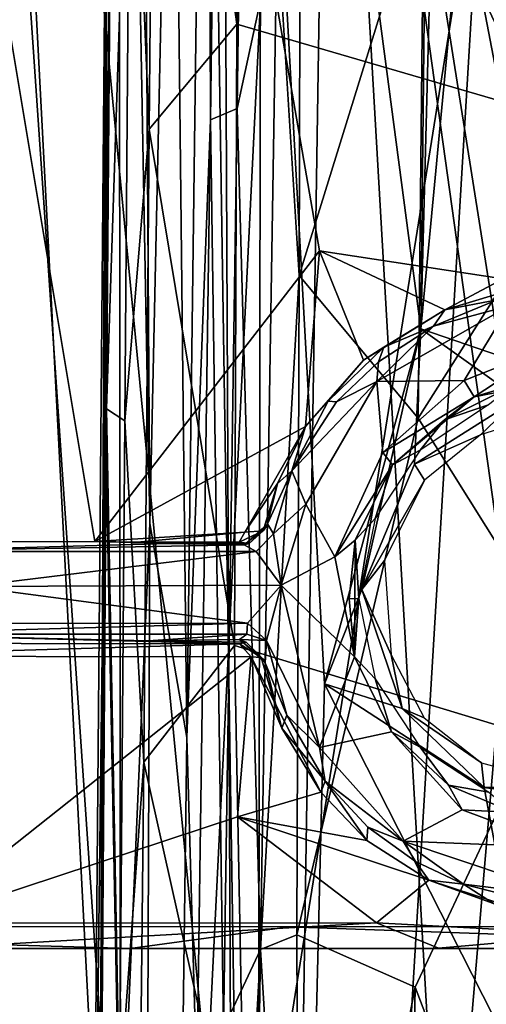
# Model space of a CAD drawing. Header units: millimetres. Extents: x -320 to 320, y -487 to 330.
# Tile 111 of 188: x -24 to -4, y 95 to 137. Entities that reach past the tile are written whole.
import ezdxf

# ---------------------------------------------------------------- set-up
doc = ezdxf.new("R2010")
doc.units = ezdxf.units.MM
doc.layers.add('Layer 01', color=7, linetype='Continuous', true_color=0x000000)

msp = doc.modelspace()

# ---------------------------------------------------------------- linework, layer by layer
at = {"layer": 'Layer 01'}
for points in [[(-17.966, 115.228, 123.154), (-18.584, 210.685, 96.506), (-19.309, 188.25, 96.014)], [(-18.584, 210.685, 96.506), (-17.966, 115.228, 123.154), (-16.975, 160.368, 118.979)], [(-11.093, 180.784, 339.183), (3.115, 193.926, 339.134), (-0.033, -10.322, 339.151)], [(-25.341, 193.342, 339.402), (-15.499, 91.25, 339.246), (-31.073, -8.514, 339.553), (-42.729, 192.817, 339.89)], [(-25.341, 193.342, 339.402), (-11.093, 180.784, 339.183), (-15.499, 91.25, 339.246)], [(-14.948, 188.702, 322.233), (-13.923, -33.21, 322.231), (-23.871, 156.84, 322.37)], [(-14.948, 188.702, 322.233), (-5.798, 174.263, 322.17), (-6.342, 123.563, 322.16)], [(-14.948, 188.702, 322.233), (-6.342, 123.563, 322.16), (-10.471, 108.348, 322.189)], [(-14.948, 188.702, 322.233), (-10.471, 108.348, 322.189), (-13.923, -33.21, 322.231)], [(-19.87, 120.183, 104.556), (-19.224, 86.346, 118.779), (-19.309, 188.25, 96.014)], [(-19.309, 188.25, 96.014), (-19.848, 144.013, 100.105), (-19.87, 120.183, 104.556)], [(-19.224, 86.346, 118.779), (-17.966, 115.228, 123.154), (-19.309, 188.25, 96.014)], [(-30.032, -61.657, 339.526), (-12.987, -9.681, 339.21), (-26.479, 186.662, 339.432), (-32.628, 161.449, 339.591)], [(-29.613, -212.219, 327.52), (-26.46, 186.654, 327.429), (-13.145, 186.984, 327.205), (-13.735, -188.885, 327.217)], [(-12.987, -9.681, 339.21), (-9.924, 186.98, 339.175), (-26.479, 186.662, 339.432)], [(-13.145, 186.984, 327.205), (-2.617, 111.663, 327.148), (-0.08, -210.667, 327.141), (-13.735, -188.885, 327.217)], [(-1.837, 173.73, 327.147), (0.728, 114.539, 327.143), (-13.145, 186.984, 327.205)], [(-13.145, 186.984, 327.205), (0.728, 114.539, 327.143), (-1.601, 114.01, 327.146)], [(-13.145, 186.984, 327.205), (-1.601, 114.01, 327.146), (-2.617, 111.663, 327.148)], [(-2.01, 173.097, 339.147), (-9.924, 186.98, 339.175), (-12.987, -9.681, 339.21)], [(-0.033, -10.322, 339.151), (-15.499, 91.25, 339.246), (-11.093, 180.784, 339.183)], [(-13.573, 180.865, 125.334), (-14.755, 179.061, 124.186), (-15.357, 132.526, 133.612), (-14.214, 133.017, 135.014)], [(-14.214, 133.017, 135.014), (-12.509, 140.961, 134.595), (-13.573, 180.865, 125.334)], [(-15.357, 132.526, 133.612), (-14.755, 179.061, 124.186), (-15.505, 173.542, 123.491)], [(-28.312, -16.423, 389.499), (-14.127, 80, 389.233), (-15.662, 178.677, 389.233), (-33.309, 178.038, 389.619)], [(-14.127, 80, 389.233), (1.632, 178.654, 389.134), (-15.662, 178.677, 389.233)], [(0, -18.999, 389.146), (1.632, 178.654, 389.134), (-14.127, 80, 389.233)], [(-5.798, 174.263, 322.17), (-5.127, 170.055, 322.172), (-6.342, 123.563, 322.16)], [(-16.975, 160.368, 118.979), (-16.372, 106.039, 136.313), (-15.505, 173.542, 123.491)], [(-15.357, 132.526, 133.612), (-15.505, 173.542, 123.491), (-16.372, 106.039, 136.313)], [(-12.987, -9.681, 339.21), (-2.598, 112.412, 339.147), (-2.01, 173.097, 339.147)], [(-19.817, 120.14, 101.062), (-19.848, 144.013, 100.105), (-19.425, 170.604, 95.759)], [(-18.794, 151.18, 97.139), (-19.817, 120.14, 101.062), (-19.425, 170.604, 95.759)], [(-6.342, 123.563, 322.16), (-5.127, 170.055, 322.172), (-2.137, 167.858, 322.15)], [(2.454, 120.559, 322.146), (-6.342, 123.563, 322.16), (-2.137, 167.858, 322.15), (1.111, 167.044, 322.156)], [(-18.794, 151.18, 97.139), (-17.721, 161.891, 95.628), (-17.99, 132.126, 98.851)], [(-17.99, 132.126, 98.851), (-17.721, 161.891, 95.628), (-14.226, 136.627, 98.391)], [(-14.226, 136.627, 98.391), (-17.721, 161.891, 95.628), (-14.08, 153.568, 96.558)], [(-17.966, 115.228, 123.154), (-16.372, 106.039, 136.313), (-16.975, 160.368, 118.979)], [(-20.32, 114.446, 309.433), (-26.218, 149.798, 312.258), (-15.987, 157.507, 312.7), (-10.694, 126.918, 310.274)], [(-15.987, 157.507, 312.7), (-2.722, 157.571, 312.611), (-2.808, 125.708, 310.131), (-10.694, 126.918, 310.274)], [(-13.923, -33.21, 322.231), (-28.516, 11.908, 322.48), (-23.871, 156.84, 322.37)], [(-6.215, 143.115, 135.649), (0.03, 129.97, 138.597), (0.028, 155.42, 133.843)], [(-11.486, 154.077, 132.285), (-12.509, 140.961, 134.595), (-11.555, 125.858, 137.871)], [(-6.215, 143.115, 135.649), (-11.486, 154.077, 132.285), (-11.555, 125.858, 137.871)], [(14.167, 148.318, 97.143), (13.889, 128.427, 99.201), (-14.226, 136.627, 98.391), (-14.08, 153.568, 96.558)], [(-19.038, 119.619, 100.281), (-19.817, 120.14, 101.062), (-18.794, 151.18, 97.139)], [(-19.038, 119.619, 100.281), (-18.794, 151.18, 97.139), (-17.99, 132.126, 98.851)], [(-20.32, 114.446, 309.433), (-31.799, 114.436, 309.678), (-26.218, 149.798, 312.258)], [(-19.848, 144.013, 100.105), (-20.464, 72.149, 105.726), (-19.87, 120.183, 104.556)], [(-20.464, 72.149, 105.726), (-19.848, 144.013, 100.105), (-20.157, 72.191, 104.507)], [(-20.157, 72.191, 104.507), (-19.848, 144.013, 100.105), (-19.817, 120.14, 101.062)], [(-11.555, 125.858, 137.871), (-6.451, 119.731, 139.957), (-6.215, 143.115, 135.649)], [(0.03, 129.97, 138.597), (-6.215, 143.115, 135.649), (-6.451, 119.731, 139.957)], [(-14.214, 133.017, 135.014), (-13.212, 96.959, 142.605), (-12.509, 140.961, 134.595)], [(-12.509, 140.961, 134.595), (-13.212, 96.959, 142.605), (-11.555, 125.858, 137.871)], [(-14.334, 109.992, 100.858), (-17.99, 132.126, 98.851), (-14.226, 136.627, 98.391)], [(13.889, 128.427, 99.201), (13.59, 101.513, 101.53), (-14.334, 109.992, 100.858), (-14.226, 136.627, 98.391)], [(-15.357, 132.526, 133.612), (-14.806, 93.574, 141.997), (-14.214, 133.017, 135.014)], [(-14.806, 93.574, 141.997), (-13.212, 96.959, 142.605), (-14.214, 133.017, 135.014)], [(-15.357, 132.526, 133.612), (-16.372, 106.039, 136.313), (-15.951, 91.197, 140.8)], [(-15.951, 91.197, 140.8), (-14.806, 93.574, 141.997), (-15.357, 132.526, 133.612)], [(-19.038, 119.619, 100.281), (-17.99, 132.126, 98.851), (-18.213, 104.992, 101.263)], [(-17.99, 132.126, 98.851), (-14.334, 109.992, 100.858), (-18.213, 104.992, 101.263)], [(0.019, 109.408, 142.185), (0.03, 129.97, 138.597), (-6.451, 119.731, 139.957)], [(-20.32, 114.446, 309.433), (-10.694, 126.918, 310.274), (-11.286, 119.38, 309.638)], [(-8.794, 122.226, 309.85), (-11.286, 119.38, 309.638), (-10.694, 126.918, 310.274)], [(-10.694, 126.918, 310.274), (-2.808, 125.708, 310.131), (-5.32, 124.388, 310.058)], [(-10.694, 126.918, 310.274), (-5.32, 124.388, 310.058), (-8.794, 122.226, 309.85)], [(-11.555, 125.858, 137.871), (-13.212, 96.959, 142.605), (-11.66, 97.578, 142.969)], [(-11.555, 125.858, 137.871), (-11.66, 97.578, 142.969), (-6.451, 119.731, 139.957)], [(-5.32, 124.388, 310.058), (-2.808, 125.708, 310.131), (-3.082, 125.056, 309.562)], [(-3.063, 124.806, 293.263), (-5.32, 124.388, 310.058), (-3.082, 125.056, 309.562)], [(-4.487, 121.349, 284.762), (-8.232, 121.315, 284.846), (-2.55, 124.55, 285.262)], [(-5.802, 123.686, 286.073), (-2.55, 124.55, 285.262), (-8.232, 121.315, 284.846)], [(-5.32, 124.388, 310.058), (-3.063, 124.806, 293.263), (-5.802, 123.686, 286.073)], [(-2.55, 124.55, 285.262), (-5.802, 123.686, 286.073), (-3.063, 124.806, 293.263)], [(-4.487, 121.349, 284.762), (-2.55, 124.55, 285.262), (-0.73, 122.843, 284.814)], [(-5.32, 124.388, 310.058), (-7.922, 122.783, 303.853), (-8.794, 122.226, 309.85)], [(-5.32, 124.388, 310.058), (-5.802, 123.686, 286.073), (-7.922, 122.783, 303.853)], [(-10.471, 108.348, 322.189), (-6.342, 123.563, 322.16), (-8.872, 112.389, 322.214)], [(-6.62, 117.768, 322.174), (-8.872, 112.389, 322.214), (-6.342, 123.563, 322.16)], [(-8.232, 121.315, 284.846), (-8.157, 122.153, 286.229), (-5.802, 123.686, 286.073)], [(-7.922, 122.783, 303.853), (-5.802, 123.686, 286.073), (-8.157, 122.153, 286.229)], [(-6.62, 117.768, 322.174), (-6.342, 123.563, 322.16), (-2.148, 120.583, 322.144)], [(-6.342, 123.563, 322.16), (2.454, 120.559, 322.146), (-2.148, 120.583, 322.144)], [(-9.964, 120.441, 286.027), (-10.321, 120.464, 302.922), (-7.922, 122.783, 303.853), (-8.157, 122.153, 286.229)], [(-7.922, 122.783, 303.853), (-10.321, 120.464, 302.922), (-8.794, 122.226, 309.85)], [(-4.487, 121.349, 284.762), (-0.73, 122.843, 284.814), (-4.062, 120.653, 285.12)], [(-0.73, 122.843, 284.814), (-0.001, 121.437, 285.266), (-4.062, 120.653, 285.12)], [(-8.794, 122.226, 309.85), (-10.321, 120.464, 302.922), (-11.286, 119.38, 309.638)], [(-8.232, 121.315, 284.846), (-9.964, 120.441, 286.027), (-8.157, 122.153, 286.229)], [(-9.964, 120.441, 286.027), (-8.232, 121.315, 284.846), (-11.876, 117.476, 285.503)], [(-11.876, 117.476, 285.503), (-8.232, 121.315, 284.846), (-11.269, 116.057, 284.406)], [(-10.026, 113.791, 284.131), (-11.269, 116.057, 284.406), (-8.232, 121.315, 284.846), (-7.973, 118.264, 284.57)], [(-7.973, 118.264, 284.57), (-8.232, 121.315, 284.846), (-4.487, 121.349, 284.762)], [(-4.062, 120.653, 285.12), (-7.973, 118.264, 284.57), (-4.487, 121.349, 284.762)], [(-3.443, 120.304, 309.105), (-5.334, 119.665, 292.483), (-2.295, 121.181, 285.822)], [(-4.062, 120.653, 285.12), (-2.295, 121.181, 285.822), (-5.334, 119.665, 292.483)], [(-2.295, 121.181, 285.822), (-4.062, 120.653, 285.12), (-0.001, 121.437, 285.266)], [(-10.321, 120.464, 302.922), (-9.964, 120.441, 286.027), (-11.876, 117.476, 285.503)], [(-10.321, 120.464, 302.922), (-11.876, 117.476, 285.503), (-11.286, 119.38, 309.638)], [(-7.557, 117.732, 285.09), (-7.973, 118.264, 284.57), (-4.062, 120.653, 285.12)], [(-7.557, 117.732, 285.09), (-4.062, 120.653, 285.12), (-5.334, 119.665, 292.483)], [(-3.787, 119.019, 323.046), (-6.62, 117.768, 322.174), (-2.148, 120.583, 322.144)], [(-2.148, 120.583, 322.144), (-0.733, 119.987, 323.057), (-3.787, 119.019, 323.046)], [(-19.87, 120.183, 104.556), (-20.464, 72.149, 105.726), (-20.238, 71.933, 109.668)], [(-19.87, 120.183, 104.556), (-20.238, 71.933, 109.668), (-19.224, 86.346, 118.779)], [(-19.264, 90.604, 102.581), (-20.157, 72.191, 104.507), (-19.817, 120.14, 101.062)], [(-19.264, 90.604, 102.581), (-19.817, 120.14, 101.062), (-19.038, 119.619, 100.281)], [(-6.364, 118.364, 308.952), (-5.334, 119.665, 292.483), (-3.443, 120.304, 309.105)], [(-19.038, 119.619, 100.281), (-18.213, 104.992, 101.263), (-19.264, 90.604, 102.581)], [(-6.451, 119.731, 139.957), (-11.66, 97.578, 142.969), (-6.58, 95.337, 144.118), (0.019, 109.408, 142.185)], [(-6.364, 118.364, 308.952), (-7.557, 117.732, 285.09), (-5.334, 119.665, 292.483)], [(-11.286, 119.38, 309.638), (-13.884, 114.843, 309.395), (-20.32, 114.446, 309.433)], [(-13.884, 114.843, 309.395), (-11.286, 119.38, 309.638), (-12.485, 116.94, 309.058)], [(-12.485, 116.94, 309.058), (-11.286, 119.38, 309.638), (-11.876, 117.476, 285.503)], [(-6.189, 117.08, 323.061), (-6.62, 117.768, 322.174), (-3.787, 119.019, 323.046)], [(-10.026, 113.791, 284.131), (-7.973, 118.264, 284.57), (-7.557, 117.732, 285.09)], [(-7.557, 117.732, 285.09), (-6.364, 118.364, 308.952), (-8.305, 115.441, 308.722)], [(-11.876, 117.476, 285.503), (-12.91, 115.201, 301.605), (-12.485, 116.94, 309.058)], [(-12.91, 115.201, 301.605), (-11.876, 117.476, 285.503), (-12.662, 114.778, 285.055)], [(-12.662, 114.778, 285.055), (-11.876, 117.476, 285.503), (-11.269, 116.057, 284.406)], [(-10.026, 113.791, 284.131), (-7.557, 117.732, 285.09), (-9.155, 114.506, 284.867)], [(-9.155, 114.506, 284.867), (-7.557, 117.732, 285.09), (-8.305, 115.441, 308.722)], [(-8.872, 112.389, 322.214), (-6.62, 117.768, 322.174), (-6.189, 117.08, 323.061)], [(-7.907, 113.637, 323.108), (-8.872, 112.389, 322.214), (-6.189, 117.08, 323.061)], [(-13.884, 114.843, 309.395), (-12.485, 116.94, 309.058), (-13.107, 114.912, 308.906)], [(-13.107, 114.912, 308.906), (-12.485, 116.94, 309.058), (-12.91, 115.201, 301.605)], [(-12.662, 114.778, 285.055), (-11.269, 116.057, 284.406), (-12.333, 112.572, 283.98)], [(-10.026, 113.791, 284.131), (-12.333, 112.572, 283.98), (-11.269, 116.057, 284.406)], [(-9.155, 114.506, 284.867), (-8.305, 115.441, 308.722), (-9, 112, 308.451)], [(-18.503, 114.426, 308.949), (-20.32, 114.446, 309.433), (-13.884, 114.843, 309.395)], [(-18.172, 62.071, 134.327), (-17.966, 115.228, 123.154), (-19.224, 86.346, 118.779)], [(-13.884, 114.843, 309.395), (-14.138, 114.425, 308.91), (-18.503, 114.426, 308.949)], [(-16.96, 61.228, 143.419), (-16.372, 106.039, 136.313), (-17.966, 115.228, 123.154), (-18.172, 62.071, 134.327)], [(-13.107, 114.912, 308.906), (-14.138, 114.425, 308.91), (-13.884, 114.843, 309.395)], [(-13.107, 114.912, 308.906), (-13.701, 114.369, 304.038), (-14.138, 114.425, 308.91)], [(-12.91, 115.201, 301.605), (-13.924, 114.302, 301.611), (-12.963, 115.094, 303.085)], [(-12.662, 114.778, 285.055), (-13.409, 114.026, 285.503), (-13.924, 114.302, 301.611), (-12.91, 115.201, 301.605)], [(-13.701, 114.369, 304.038), (-12.963, 115.094, 303.085), (-13.924, 114.302, 301.611)], [(-13.107, 114.912, 308.906), (-12.963, 115.094, 303.085), (-13.701, 114.369, 304.038)], [(-12.91, 115.201, 301.605), (-12.963, 115.094, 303.085), (-13.107, 114.912, 308.906)], [(-29.474, 114.022, 286.694), (-31.799, 114.436, 309.678), (-20.32, 114.446, 309.433), (-17.144, 114.369, 305.586)], [(-20.32, 114.446, 309.433), (-18.503, 114.426, 308.949), (-17.144, 114.369, 305.586)], [(-14.138, 114.425, 308.91), (-17.144, 114.369, 305.586), (-18.503, 114.426, 308.949)], [(-13.701, 114.369, 304.038), (-17.144, 114.369, 305.586), (-14.138, 114.425, 308.91)], [(-12.662, 114.778, 285.055), (-12.333, 112.572, 283.98), (-13.409, 114.026, 285.503)], [(-9.187, 109.5, 283.812), (-10.026, 113.791, 284.131), (-9.155, 114.506, 284.867)], [(-9.155, 114.506, 284.867), (-9.409, 111.987, 285.074), (-9.187, 109.5, 283.812)], [(-9, 112, 308.451), (-9.409, 111.987, 285.074), (-9.155, 114.506, 284.867)], [(-13.924, 114.302, 301.611), (-29.474, 114.022, 286.694), (-17.144, 114.369, 305.586)], [(-13.924, 114.302, 301.611), (-13.409, 114.026, 285.503), (-29.474, 114.022, 286.694)], [(-25.686, 112.525, 284.83), (-29.474, 114.022, 286.694), (-13.409, 114.026, 285.503)], [(-25.686, 112.525, 284.83), (-13.409, 114.026, 285.503), (-12.333, 112.572, 283.98)], [(-13.701, 114.369, 304.038), (-13.924, 114.302, 301.611), (-17.144, 114.369, 305.586)], [(-10.026, 113.791, 284.131), (-9.187, 109.5, 283.812), (-12.333, 112.572, 283.98)], [(-7.612, 109.592, 323.09), (-8.872, 112.389, 322.214), (-7.907, 113.637, 323.108)], [(-25.686, 112.525, 284.83), (-13.769, 110.943, 284.405), (-31.075, 110.933, 285.75)], [(-25.686, 112.525, 284.83), (-12.333, 112.572, 283.98), (-13.769, 110.943, 284.405)], [(-12.964, 110.207, 284.614), (-13.769, 110.943, 284.405), (-12.333, 112.572, 283.98)], [(-1.267, 109.573, 339.144), (-2.598, 112.412, 339.147), (-12.987, -9.681, 339.21)], [(-12.964, 110.207, 284.614), (-12.333, 112.572, 283.98), (-10.683, 105.62, 283.37)], [(-9.187, 109.5, 283.812), (-10.683, 105.62, 283.37), (-12.333, 112.572, 283.98)], [(-8.872, 112.389, 322.214), (-7.14, 107.284, 322.221), (-10.471, 108.348, 322.189)], [(-7.612, 109.592, 323.09), (-7.14, 107.284, 322.221), (-8.872, 112.389, 322.214)], [(-9, 112, 308.451), (-9.187, 109.5, 283.812), (-9.409, 111.987, 285.074)], [(-9, 112, 308.451), (-8.305, 108.559, 308.18), (-9.187, 109.5, 283.812)], [(-31.075, 110.933, 285.75), (-13.769, 110.943, 284.405), (-30.285, 110.474, 286.655)], [(-13.769, 110.943, 284.405), (-13.799, 110.474, 285.455), (-30.285, 110.474, 286.655)], [(-13.769, 110.943, 284.405), (-12.964, 110.207, 284.614), (-13.799, 110.474, 285.455)], [(-54.3, 110.471, 290.542), (-30.285, 110.474, 286.655), (-14.12, 110.058, 308.401), (-51.561, 110.123, 309.59)], [(-30.285, 110.474, 286.655), (-18.035, 110.19, 301.959), (-14.12, 110.058, 308.401)], [(-13.799, 110.474, 285.455), (-18.035, 110.19, 301.959), (-30.285, 110.474, 286.655)], [(-14.124, 110.243, 298.964), (-18.035, 110.19, 301.959), (-13.799, 110.474, 285.455)], [(-18.035, 110.19, 301.959), (-14.124, 110.243, 298.964), (-13.825, 110.134, 303.796)], [(-13.825, 110.134, 303.796), (-14.12, 110.058, 308.401), (-18.035, 110.19, 301.959)], [(-12.964, 110.207, 284.614), (-14.124, 110.243, 298.964), (-13.799, 110.474, 285.455)], [(-14.124, 110.243, 298.964), (-13.067, 109.371, 302.606), (-13.825, 110.134, 303.796)], [(-13.015, 109.25, 301.351), (-14.124, 110.243, 298.964), (-12.964, 110.207, 284.614)], [(-13.015, 109.25, 301.351), (-13.067, 109.371, 302.606), (-14.124, 110.243, 298.964)], [(-13.015, 109.25, 301.351), (-12.964, 110.207, 284.614), (-12.087, 106.997, 285.326)], [(-12.087, 106.997, 285.326), (-12.964, 110.207, 284.614), (-10.683, 105.62, 283.37)], [(-51.561, 110.123, 309.59), (-14.12, 110.058, 308.401), (-32.08, 109.537, 309.334)], [(-14.12, 110.058, 308.401), (-13.617, 109.505, 308.925), (-32.08, 109.537, 309.334)], [(-18.213, 104.992, 101.263), (-14.334, 109.992, 100.858), (-13.854, 85.481, 102.648)], [(-13.854, 85.481, 102.648), (-14.334, 109.992, 100.858), (13.59, 101.513, 101.53)], [(-13.825, 110.134, 303.796), (-13.189, 109.475, 308.384), (-14.12, 110.058, 308.401)], [(-13.189, 109.475, 308.384), (-13.617, 109.505, 308.925), (-14.12, 110.058, 308.401)], [(-13.825, 110.134, 303.796), (-13.067, 109.371, 302.606), (-13.189, 109.475, 308.384)], [(-32.08, 109.537, 309.334), (-13.617, 109.505, 308.925), (-28.018, 98.08, 308.343)], [(-28.018, 98.08, 308.343), (-13.617, 109.505, 308.925), (-14.198, 102.639, 308.43)], [(-14.198, 102.639, 308.43), (-13.617, 109.505, 308.925), (-10.635, 103.696, 308.416)], [(-12.298, 106.45, 308.112), (-13.617, 109.505, 308.925), (-13.189, 109.475, 308.384)], [(-12.298, 106.45, 308.112), (-10.635, 103.696, 308.416), (-13.617, 109.505, 308.925)], [(-13.189, 109.475, 308.384), (-13.015, 109.25, 301.351), (-12.298, 106.45, 308.112)], [(-13.067, 109.371, 302.606), (-13.015, 109.25, 301.351), (-13.189, 109.475, 308.384)], [(0.065, -109.94, 339.147), (-1.267, 109.573, 339.144), (-12.987, -9.681, 339.21)], [(-10.683, 105.62, 283.37), (-9.187, 109.5, 283.812), (-7.605, 106.285, 283.354)], [(-8.305, 108.559, 308.18), (-7.605, 106.285, 283.354), (-9.187, 109.5, 283.812)], [(-6.2, 106.887, 323.128), (-7.14, 107.284, 322.221), (-7.612, 109.592, 323.09)], [(-0.069, 78.217, 147.199), (0.019, 109.408, 142.185), (-6.58, 95.337, 144.118)], [(-12.087, 106.997, 285.326), (-12.298, 106.45, 308.112), (-13.015, 109.25, 301.351)], [(-6.364, 105.636, 307.95), (-7.605, 106.285, 283.354), (-8.305, 108.559, 308.18)], [(-0.963, 89.634, 322.136), (-13.923, -33.21, 322.231), (-10.471, 108.348, 322.189)], [(-10.471, 108.348, 322.189), (-3.628, 103.905, 322.157), (-0.963, 89.634, 322.136)], [(-7.14, 107.284, 322.221), (-3.628, 103.905, 322.157), (-10.471, 108.348, 322.189)], [(-3.747, 104.955, 323.041), (-3.628, 103.905, 322.157), (-7.14, 107.284, 322.221)], [(-6.2, 106.887, 323.128), (-3.747, 104.955, 323.041), (-7.14, 107.284, 322.221)], [(-12.087, 106.997, 285.326), (-10.445, 104.18, 284.803), (-12.298, 106.45, 308.112)], [(-10.683, 105.62, 283.37), (-10.445, 104.18, 284.803), (-12.087, 106.997, 285.326)], [(-10.635, 103.696, 308.416), (-12.298, 106.45, 308.112), (-10.445, 104.18, 284.803)], [(-16.372, 106.039, 136.313), (-16.96, 61.228, 143.419), (-15.951, 91.197, 140.8)], [(-4.564, 102.949, 282.811), (-7.095, 101.604, 282.916), (-10.683, 105.62, 283.37), (-7.605, 106.285, 283.354)], [(-5.163, 104, 283.392), (-4.564, 102.949, 282.811), (-7.605, 106.285, 283.354)], [(-5.163, 104, 283.392), (-7.605, 106.285, 283.354), (-6.364, 105.636, 307.95)], [(-7.095, 101.604, 282.916), (-10.445, 104.18, 284.803), (-10.683, 105.62, 283.37)], [(-3.427, 103.698, 307.796), (-5.163, 104, 283.392), (-6.364, 105.636, 307.95)], [(-18.213, 104.992, 101.263), (-18.483, 80.883, 102.947), (-19.264, 90.604, 102.581)], [(-18.213, 104.992, 101.263), (-13.854, 85.481, 102.648), (-18.483, 80.883, 102.947)], [(0.084, 103.921, 323.108), (-3.628, 103.905, 322.157), (-3.747, 104.955, 323.041)], [(-10.445, 104.18, 284.803), (-8.653, 101.628, 308.168), (-10.635, 103.696, 308.416)], [(-8.653, 101.628, 308.168), (-10.445, 104.18, 284.803), (-8.614, 102.202, 284.724)], [(-7.095, 101.604, 282.916), (-8.614, 102.202, 284.724), (-10.445, 104.18, 284.803)], [(-2.375, 102.837, 283.109), (-4.564, 102.949, 282.811), (-5.163, 104, 283.392)], [(-3.427, 103.698, 307.796), (-2.375, 102.837, 283.109), (-5.163, 104, 283.392)], [(0.393, 103.34, 322.153), (-3.628, 103.905, 322.157), (0.084, 103.921, 323.108)], [(-0.963, 89.634, 322.136), (-3.628, 103.905, 322.157), (0.393, 103.34, 322.153)], [(-8.653, 101.628, 308.168), (-14.198, 102.639, 308.43), (-10.635, 103.696, 308.416)], [(-28.018, 98.08, 308.343), (-14.198, 102.639, 308.43), (-8.246, 98.099, 307.981)], [(-8.246, 98.099, 307.981), (-14.198, 102.639, 308.43), (-6.003, 99.929, 308.035)], [(-14.198, 102.639, 308.43), (-8.653, 101.628, 308.168), (-6.003, 99.929, 308.035)], [(-4.564, 102.949, 282.811), (-0.235, 101.324, 282.478), (-7.095, 101.604, 282.916)], [(-4.564, 102.949, 282.811), (-2.375, 102.837, 283.109), (-0.235, 101.324, 282.478)], [(-8.653, 101.628, 308.168), (-8.614, 102.202, 284.724), (-6.57, 100.733, 284.34), (-6.003, 99.929, 308.035)], [(-8.614, 102.202, 284.724), (-7.095, 101.604, 282.916), (-6.57, 100.733, 284.34)], [(13.59, 101.513, 101.53), (18.172, 75.558, 103.267), (-13.854, 85.481, 102.648)], [(-7.095, 101.604, 282.916), (0.061, 99.197, 282.811), (-4.514, 99.756, 284.028)], [(-6.57, 100.733, 284.34), (-7.095, 101.604, 282.916), (-4.514, 99.756, 284.028)], [(0.061, 99.197, 282.811), (-7.095, 101.604, 282.916), (-0.235, 101.324, 282.478)], [(-6.57, 100.733, 284.34), (-4.514, 99.756, 284.028), (-6.003, 99.929, 308.035)], [(-8.246, 98.099, 307.981), (-6.003, 99.929, 308.035), (1.091, 97.602, 307.919)], [(1.091, 97.602, 307.919), (-6.003, 99.929, 308.035), (-3.231, 98.923, 307.538)], [(-3.231, 98.923, 307.538), (-6.003, 99.929, 308.035), (-4.514, 99.756, 284.028)], [(-3.231, 98.923, 307.538), (-4.514, 99.756, 284.028), (-1.789, 99.062, 284.36)], [(-4.514, 99.756, 284.028), (0.061, 99.197, 282.811), (-1.789, 99.062, 284.36)], [(-28.018, 98.08, 308.343), (-8.246, 98.099, 307.981), (-27.556, 96.999, 309.344)], [(-27.556, 96.999, 309.344), (-8.246, 98.099, 307.981), (-5.584, 97.014, 308.886)], [(1.091, 97.602, 307.919), (-5.584, 97.014, 308.886), (-8.246, 98.099, 307.981)], [(-50.297, 97.924, 315.591), (-50.703, 97, 314.598), (-18.809, 97.002, 313.58)], [(-18.809, 97.002, 313.58), (-11.968, 97.934, 314.462), (-50.297, 97.924, 315.591)], [(-18.809, 97.002, 313.58), (14.366, 97.003, 313.476), (-11.968, 97.934, 314.462)], [(-11.542, 69.694, 147.56), (-11.66, 97.578, 142.969), (-13.212, 96.959, 142.605)], [(-11.968, 97.934, 314.462), (14.366, 97.003, 313.476), (20.285, 97.922, 314.651)], [(-11.66, 97.578, 142.969), (-11.542, 69.694, 147.56), (-6.58, 95.337, 144.118)], [(0.544, 96.983, 308.9), (-5.584, 97.014, 308.886), (1.091, 97.602, 307.919)], [(-15.552, 54.396, 147.982), (-13.212, 96.959, 142.605), (-14.806, 93.574, 141.997)], [(-15.552, 54.396, 147.982), (-13.894, 53.61, 149.334), (-13.212, 96.959, 142.605)], [(-13.894, 53.61, 149.334), (-11.542, 69.694, 147.56), (-13.212, 96.959, 142.605)], [(-6.58, 95.337, 144.118), (-11.542, 69.694, 147.56), (-6.987, 72.217, 147.735)], [(-6.58, 95.337, 144.118), (-6.987, 72.217, 147.735), (-0.069, 78.217, 147.199)]]:
    msp.add_3dface(points, dxfattribs=at)

doc.saveas('drawing.dxf')
